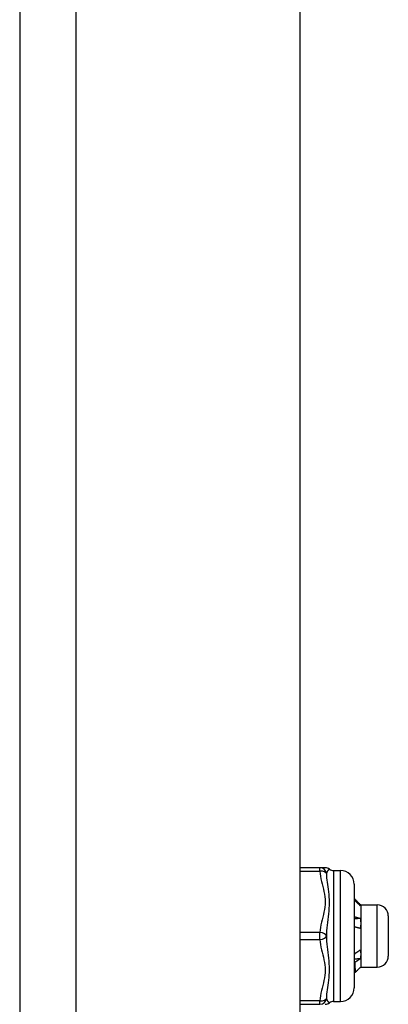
# Model space of a CAD drawing. Header units: inches. Extents: x 5 to 161, y 9 to 87.
# Tile 182 of 195: x 84.85 to 85.9, y 37.7 to 40.51. Entities that reach past the tile are written whole.
import ezdxf

# ---------------------------------------------------------------- set-up
doc = ezdxf.new("R2010")
doc.units = ezdxf.units.IN
doc.header["$MEASUREMENT"] = 0
doc.layers.add('Visible Edges(ANSI)', color=7, linetype='Continuous', lineweight=25)
doc.layers.add('Visible Tangent Edges(ANSI)', color=7, linetype='Continuous', lineweight=25)

msp = doc.modelspace()

# ---------------------------------------------------------------- linework, layer by layer
at = {"layer": 'Visible Edges(ANSI)'}
for p, q in [((84.8453, 62.5151), (84.8453, 21.0341)), ((85.6453, 62.5151), (85.6453, 21.0341)), ((85.7021, 38.0946), (85.6453, 38.0946)), ((85.7176, 38.0946), (85.7021, 38.0946)), ((85.7412, 38.0867), (85.7609, 38.0867)), ((85.8003, 38.0473), (85.8003, 37.752)), ((85.8174, 37.9894), (85.814, 37.9895)), ((85.8188, 37.9883), (85.8183, 37.9888)), ((85.8188, 37.9883), (85.8188, 37.9878)), ((85.8188, 37.9883), (85.8661, 37.9883)), ((85.8188, 37.9878), (85.8188, 37.9357)), ((85.8976, 37.9568), (85.8976, 37.8426)), ((85.8188, 37.9357), (85.8188, 37.8476)), ((85.8003, 37.8483), (85.8007, 37.8481)), ((85.8188, 37.8476), (85.8188, 37.8111)), ((85.8039, 37.7963), (85.8003, 37.7999)), ((85.8188, 37.8111), (85.8183, 37.8106)), ((85.8188, 37.8111), (85.8661, 37.8111)), ((85.6453, 37.7048), (85.7021, 37.7048)), ((85.7412, 37.7127), (85.7609, 37.7127))]:
    msp.add_line(p, q, dxfattribs=at)
at = {"layer": 'Visible Edges(ANSI)', "flags": 128}
for points in [[(85.8003, 38.0068), (85.801, 38.0061), (85.8017, 38.0054), (85.8024, 38.0046), (85.8031, 38.0039), (85.8038, 38.0032), (85.8046, 38.0025), (85.8053, 38.0018), (85.806, 38.001), (85.8067, 38.0003), (85.8074, 37.9996), (85.8081, 37.9989), (85.8088, 37.9981), (85.8096, 37.9974), (85.8103, 37.9967), (85.811, 37.996), (85.8117, 37.9952), (85.8124, 37.9945), (85.8131, 37.9938), (85.8139, 37.9931), (85.8146, 37.9923), (85.8153, 37.9916), (85.816, 37.9909), (85.8167, 37.9902), (85.8174, 37.9894)], [(85.8174, 37.9861), (85.8167, 37.9868), (85.816, 37.9875), (85.8153, 37.9882), (85.8146, 37.9889), (85.8139, 37.9896), (85.8131, 37.9903), (85.8124, 37.991), (85.8117, 37.9917), (85.811, 37.9923), (85.8103, 37.993), (85.8096, 37.9937), (85.8088, 37.9944), (85.8081, 37.9951), (85.8074, 37.9958), (85.8067, 37.9965), (85.806, 37.9972), (85.8053, 37.9979), (85.8046, 37.9986), (85.8038, 37.9993), (85.8031, 38), (85.8024, 38.0007), (85.8017, 38.0014), (85.801, 38.002), (85.8003, 38.0027)], [(85.8174, 37.9894), (85.8175, 37.9894), (85.8176, 37.9893), (85.8178, 37.9892), (85.8179, 37.9892), (85.8179, 37.9891), (85.818, 37.989), (85.8181, 37.9889), (85.8182, 37.9889), (85.8183, 37.9888), (85.8183, 37.9887), (85.8184, 37.9887), (85.8185, 37.9886), (85.8185, 37.9885), (85.8186, 37.9885), (85.8186, 37.9884), (85.8187, 37.9883), (85.8187, 37.9883), (85.8187, 37.9882), (85.8188, 37.9881), (85.8188, 37.988), (85.8188, 37.988), (85.8188, 37.9879), (85.8188, 37.9878), (85.8188, 37.9878)], [(85.8188, 37.9878), (85.8188, 37.9877), (85.8188, 37.9876), (85.8188, 37.9876), (85.8188, 37.9875), (85.8188, 37.9874), (85.8187, 37.9874), (85.8187, 37.9873), (85.8187, 37.9872), (85.8186, 37.9871), (85.8186, 37.9871), (85.8185, 37.987), (85.8185, 37.9869), (85.8184, 37.9869), (85.8183, 37.9868), (85.8183, 37.9867), (85.8182, 37.9867), (85.8181, 37.9866), (85.818, 37.9865), (85.8179, 37.9864), (85.8178, 37.9864), (85.8177, 37.9863), (85.8176, 37.9862), (85.8175, 37.9862), (85.8174, 37.9861)], [(85.8003, 37.9549), (85.801, 37.9547), (85.8017, 37.9545), (85.8024, 37.9543), (85.8031, 37.9541), (85.8038, 37.9539), (85.8046, 37.9538), (85.8053, 37.9536), (85.806, 37.9534), (85.8067, 37.9531), (85.8074, 37.9529), (85.8081, 37.9527), (85.8088, 37.9525), (85.8096, 37.9523), (85.8103, 37.9521), (85.811, 37.9519), (85.8117, 37.9517), (85.8124, 37.9515), (85.8131, 37.9513), (85.8139, 37.9511), (85.8146, 37.9508), (85.8153, 37.9506), (85.816, 37.9504), (85.8167, 37.9502), (85.8174, 37.95)], [(85.8174, 37.95), (85.8167, 37.9499), (85.816, 37.9498), (85.8153, 37.9497), (85.8146, 37.9497), (85.8139, 37.9496), (85.8131, 37.9495), (85.8124, 37.9495), (85.8117, 37.9494), (85.811, 37.9493), (85.8103, 37.9492), (85.8096, 37.9492), (85.8088, 37.9491), (85.8081, 37.949), (85.8074, 37.949), (85.8067, 37.9489), (85.806, 37.9488), (85.8053, 37.9487), (85.8046, 37.9487), (85.8038, 37.9486), (85.8031, 37.9485), (85.8024, 37.9485), (85.8017, 37.9484), (85.801, 37.9483), (85.8003, 37.9482)], [(85.8174, 37.95), (85.8175, 37.9494), (85.8176, 37.9488), (85.8178, 37.9482), (85.8179, 37.9476), (85.8179, 37.947), (85.818, 37.9464), (85.8181, 37.9458), (85.8182, 37.9452), (85.8183, 37.9446), (85.8183, 37.944), (85.8184, 37.9434), (85.8185, 37.9429), (85.8185, 37.9423), (85.8186, 37.9417), (85.8186, 37.9411), (85.8187, 37.9405), (85.8187, 37.9399), (85.8187, 37.9393), (85.8188, 37.9387), (85.8188, 37.9381), (85.8188, 37.9375), (85.8188, 37.9369), (85.8188, 37.9363), (85.8188, 37.9357)], [(85.8188, 37.9357), (85.8188, 37.9351), (85.8188, 37.9345), (85.8188, 37.9339), (85.8188, 37.9333), (85.8188, 37.9327), (85.8187, 37.9321), (85.8187, 37.9314), (85.8187, 37.9308), (85.8186, 37.9302), (85.8186, 37.9296), (85.8185, 37.929), (85.8185, 37.9284), (85.8184, 37.9278), (85.8183, 37.9272), (85.8183, 37.9266), (85.8182, 37.926), (85.8181, 37.9254), (85.818, 37.9248), (85.8179, 37.9242), (85.8178, 37.9236), (85.8177, 37.923), (85.8176, 37.9224), (85.8175, 37.9218), (85.8174, 37.9212)], [(85.8174, 37.9212), (85.8167, 37.9214), (85.816, 37.9216), (85.8153, 37.9218), (85.8146, 37.922), (85.8139, 37.9222), (85.8131, 37.9224), (85.8124, 37.9226), (85.8117, 37.9228), (85.811, 37.923), (85.8103, 37.9232), (85.8096, 37.9234), (85.8088, 37.9236), (85.8081, 37.9238), (85.8074, 37.924), (85.8067, 37.9242), (85.806, 37.9244), (85.8053, 37.9246), (85.8046, 37.9247), (85.8038, 37.9249), (85.8031, 37.9251), (85.8024, 37.9253), (85.8017, 37.9255), (85.801, 37.9257), (85.8003, 37.9258)], [(85.8003, 37.8617), (85.8003, 37.8611), (85.8003, 37.8605), (85.8003, 37.8599), (85.8003, 37.8594), (85.8004, 37.8588), (85.8004, 37.8582), (85.8004, 37.8576), (85.8004, 37.8571), (85.8004, 37.8565), (85.8004, 37.8559), (85.8005, 37.8553), (85.8005, 37.8548), (85.8005, 37.8542), (85.8005, 37.8537), (85.8005, 37.8531), (85.8006, 37.8525), (85.8006, 37.852), (85.8006, 37.8514), (85.8006, 37.8509), (85.8006, 37.8503), (85.8007, 37.8498), (85.8007, 37.8492), (85.8007, 37.8487), (85.8007, 37.8481)], [(85.8007, 37.8481), (85.8014, 37.8486), (85.8021, 37.8492), (85.8028, 37.8497), (85.8035, 37.8502), (85.8042, 37.8507), (85.8049, 37.8512), (85.8056, 37.8517), (85.8063, 37.8522), (85.807, 37.8527), (85.8077, 37.8532), (85.8084, 37.8537), (85.8091, 37.8542), (85.8098, 37.8547), (85.8105, 37.8552), (85.8112, 37.8557), (85.8119, 37.8562), (85.8126, 37.8567), (85.8132, 37.8572), (85.8139, 37.8577), (85.8146, 37.8582), (85.8153, 37.8587), (85.816, 37.8592), (85.8167, 37.8597), (85.8174, 37.8602)], [(85.8174, 37.8602), (85.8175, 37.8597), (85.8176, 37.8592), (85.8178, 37.8586), (85.8179, 37.8581), (85.8179, 37.8576), (85.818, 37.8571), (85.8181, 37.8566), (85.8182, 37.856), (85.8183, 37.8555), (85.8183, 37.855), (85.8184, 37.8545), (85.8185, 37.8539), (85.8185, 37.8534), (85.8186, 37.8529), (85.8186, 37.8524), (85.8187, 37.8518), (85.8187, 37.8513), (85.8187, 37.8508), (85.8188, 37.8503), (85.8188, 37.8497), (85.8188, 37.8492), (85.8188, 37.8487), (85.8188, 37.8481), (85.8188, 37.8476)], [(85.8188, 37.8476), (85.8188, 37.8471), (85.8188, 37.8465), (85.8188, 37.846), (85.8188, 37.8454), (85.8188, 37.8449), (85.8187, 37.8444), (85.8187, 37.8438), (85.8187, 37.8433), (85.8186, 37.8428), (85.8186, 37.8422), (85.8185, 37.8417), (85.8185, 37.8412), (85.8184, 37.8406), (85.8183, 37.8401), (85.8183, 37.8395), (85.8182, 37.839), (85.8181, 37.8385), (85.818, 37.8379), (85.8179, 37.8374), (85.8178, 37.8369), (85.8177, 37.8363), (85.8176, 37.8358), (85.8175, 37.8353), (85.8174, 37.8348)], [(85.8174, 37.8348), (85.8167, 37.8347), (85.816, 37.8346), (85.8153, 37.8346), (85.8146, 37.8345), (85.8139, 37.8345), (85.8131, 37.8344), (85.8124, 37.8343), (85.8117, 37.8343), (85.811, 37.8342), (85.8103, 37.8342), (85.8096, 37.8341), (85.8088, 37.834), (85.8081, 37.834), (85.8074, 37.8339), (85.8067, 37.8339), (85.806, 37.8338), (85.8053, 37.8338), (85.8046, 37.8337), (85.8038, 37.8336), (85.8031, 37.8336), (85.8024, 37.8335), (85.8017, 37.8335), (85.801, 37.8334), (85.8003, 37.8333)], [(85.8016, 37.8238), (85.8016, 37.8238), (85.8015, 37.8238), (85.8015, 37.8239), (85.8014, 37.8239), (85.8014, 37.8239), (85.8013, 37.8239), (85.8012, 37.824), (85.8012, 37.824), (85.8011, 37.824), (85.8011, 37.8241), (85.801, 37.8241), (85.801, 37.8241), (85.8009, 37.8242), (85.8008, 37.8242), (85.8008, 37.8242), (85.8007, 37.8242), (85.8007, 37.8243), (85.8006, 37.8243), (85.8006, 37.8243), (85.8005, 37.8244), (85.8004, 37.8244), (85.8004, 37.8244), (85.8003, 37.8245), (85.8003, 37.8245)], [(85.8174, 37.8348), (85.8168, 37.8343), (85.8161, 37.8339), (85.8155, 37.8334), (85.8148, 37.833), (85.8141, 37.8325), (85.8135, 37.8321), (85.8128, 37.8316), (85.8122, 37.8311), (85.8115, 37.8307), (85.8108, 37.8302), (85.8102, 37.8298), (85.8095, 37.8293), (85.8089, 37.8289), (85.8082, 37.8284), (85.8076, 37.8279), (85.8069, 37.8275), (85.8062, 37.827), (85.8056, 37.8266), (85.8049, 37.8261), (85.8043, 37.8256), (85.8036, 37.8252), (85.803, 37.8247), (85.8023, 37.8242), (85.8016, 37.8238)], [(85.8016, 37.8238), (85.8017, 37.8216), (85.8018, 37.8195), (85.8019, 37.8176), (85.802, 37.8156), (85.8021, 37.8138), (85.8022, 37.8121), (85.8023, 37.8104), (85.8024, 37.8088), (85.8025, 37.8073), (85.8026, 37.8059), (85.8027, 37.8046), (85.8028, 37.8034), (85.8029, 37.8023), (85.803, 37.8012), (85.8031, 37.8003), (85.8032, 37.7994), (85.8033, 37.7987), (85.8034, 37.7981), (85.8035, 37.7975), (85.8036, 37.7971), (85.8037, 37.7967), (85.8038, 37.7965), (85.8039, 37.7963), (85.804, 37.7963)], [(85.804, 37.7963), (85.8045, 37.7968), (85.8051, 37.7974), (85.8056, 37.798), (85.8062, 37.7985), (85.8068, 37.7991), (85.8073, 37.7997), (85.8079, 37.8002), (85.8085, 37.8008), (85.809, 37.8014), (85.8096, 37.8019), (85.8101, 37.8025), (85.8107, 37.8031), (85.8113, 37.8037), (85.8118, 37.8042), (85.8124, 37.8048), (85.8129, 37.8054), (85.8135, 37.8059), (85.8141, 37.8065), (85.8146, 37.8071), (85.8152, 37.8076), (85.8157, 37.8082), (85.8163, 37.8088), (85.8169, 37.8094), (85.8174, 37.8099)], [(85.8174, 37.8099), (85.8175, 37.81), (85.8175, 37.81), (85.8176, 37.81), (85.8176, 37.81), (85.8177, 37.8101), (85.8177, 37.8101), (85.8177, 37.8101), (85.8178, 37.8102), (85.8178, 37.8102), (85.8179, 37.8102), (85.8179, 37.8102), (85.8179, 37.8103), (85.818, 37.8103), (85.818, 37.8103), (85.818, 37.8103), (85.8181, 37.8104), (85.8181, 37.8104), (85.8181, 37.8104), (85.8182, 37.8105), (85.8182, 37.8105), (85.8182, 37.8105), (85.8183, 37.8105), (85.8183, 37.8106), (85.8183, 37.8106)]]:
    msp.add_lwpolyline(points, dxfattribs=at)
at = {"layer": 'Visible Edges(ANSI)'}
for centre, radius, start, end in [((85.7176, 38.0749), 0.0197, 53.1301, 90), ((85.7412, 38.1064), 0.0197, 233.1301, 270), ((85.7609, 38.0473), 0.0394, 0, 90), ((85.8661, 37.9568), 0.0315, 0, 90), ((85.8661, 37.8426), 0.0315, 270, 0), ((85.7609, 37.752), 0.0394, 270, 0), ((85.7176, 37.7245), 0.0197, 270, 306.8699), ((85.7412, 37.693), 0.0197, 90, 126.8699)]:
    msp.add_arc(centre, radius, start, end, dxfattribs=at)
at = {"layer": 'Visible Tangent Edges(ANSI)'}
for p, q in [((85.0063, 21.0341), (85.0063, 62.5151)), ((85.6453, 38.0847), (85.7021, 38.0847)), ((85.7021, 38.0847), (85.7021, 38.0946)), ((85.7412, 38.0867), (85.7412, 37.7127)), ((85.7609, 37.7127), (85.7609, 38.0867)), ((85.8661, 37.8111), (85.8661, 37.9883)), ((85.7021, 37.9095), (85.6453, 37.9095)), ((85.7021, 37.8898), (85.7021, 37.9095)), ((85.6453, 37.8898), (85.7021, 37.8898)), ((85.7021, 37.7146), (85.6453, 37.7146)), ((85.7021, 37.7048), (85.7021, 37.7146))]:
    msp.add_line(p, q, dxfattribs=at)
at = {"layer": 'Visible Tangent Edges(ANSI)', "flags": 128}
for points in [[(85.7021, 38.0847), (85.7028, 38.0773), (85.7038, 38.07), (85.7052, 38.0627), (85.7067, 38.0554), (85.7085, 38.0482), (85.7103, 38.0409), (85.7121, 38.0337), (85.7138, 38.0265), (85.7153, 38.0192), (85.7165, 38.0119), (85.7173, 38.0045), (85.7176, 37.9971), (85.7173, 37.9897), (85.7165, 37.9824), (85.7153, 37.9751), (85.7138, 37.9678), (85.7121, 37.9606), (85.7103, 37.9533), (85.7085, 37.9461), (85.7067, 37.9388), (85.7052, 37.9315), (85.7038, 37.9242), (85.7028, 37.9169), (85.7021, 37.9095)], [(85.7216, 38.0768), (85.7218, 38.0777), (85.722, 38.0786), (85.7222, 38.0795), (85.7225, 38.0804), (85.7228, 38.0813), (85.7232, 38.0821), (85.7236, 38.083), (85.724, 38.0837), (85.7244, 38.0845), (85.7248, 38.0852), (85.7253, 38.0859), (85.7257, 38.0866), (85.7262, 38.0872), (85.7267, 38.0877), (85.7271, 38.0883), (85.7275, 38.0887), (85.7279, 38.0892), (85.7283, 38.0895), (85.7286, 38.0899), (85.7289, 38.0901), (85.7291, 38.0903), (85.7293, 38.0905), (85.7294, 38.0906), (85.7294, 38.0906)], [(85.7216, 37.8997), (85.722, 37.9072), (85.7225, 37.9149), (85.7232, 37.9226), (85.724, 37.9305), (85.7248, 37.9384), (85.7257, 37.9464), (85.7267, 37.9545), (85.7275, 37.9626), (85.7283, 37.9707), (85.7289, 37.9789), (85.7293, 37.9871), (85.7294, 37.9952), (85.7293, 38.0032), (85.7289, 38.011), (85.7283, 38.0185), (85.7275, 38.0259), (85.7266, 38.033), (85.7257, 38.0399), (85.7248, 38.0465), (85.724, 38.053), (85.7232, 38.0592), (85.7225, 38.0652), (85.722, 38.0711), (85.7216, 38.0768)], [(85.7216, 37.7226), (85.722, 37.7282), (85.7225, 37.7341), (85.7232, 37.7402), (85.724, 37.7464), (85.7248, 37.7529), (85.7257, 37.7595), (85.7267, 37.7664), (85.7275, 37.7735), (85.7283, 37.7809), (85.7289, 37.7884), (85.7293, 37.7963), (85.7294, 37.8042), (85.7293, 37.8123), (85.7289, 37.8205), (85.7283, 37.8287), (85.7275, 37.8368), (85.7266, 37.8449), (85.7257, 37.853), (85.7248, 37.861), (85.724, 37.8689), (85.7232, 37.8767), (85.7225, 37.8845), (85.722, 37.8921), (85.7216, 37.8997)], [(85.7021, 37.8898), (85.7028, 37.8825), (85.7038, 37.8751), (85.7052, 37.8678), (85.7067, 37.8605), (85.7085, 37.8533), (85.7103, 37.8461), (85.7121, 37.8389), (85.7138, 37.8316), (85.7153, 37.8243), (85.7165, 37.817), (85.7173, 37.8097), (85.7176, 37.8023), (85.7173, 37.7949), (85.7165, 37.7875), (85.7153, 37.7802), (85.7138, 37.7729), (85.7121, 37.7657), (85.7103, 37.7585), (85.7085, 37.7512), (85.7067, 37.744), (85.7052, 37.7367), (85.7038, 37.7293), (85.7028, 37.722), (85.7021, 37.7146)], [(85.7294, 37.7087), (85.7294, 37.7088), (85.7293, 37.7089), (85.7291, 37.709), (85.7289, 37.7092), (85.7286, 37.7095), (85.7283, 37.7098), (85.7279, 37.7102), (85.7275, 37.7106), (85.7271, 37.7111), (85.7266, 37.7116), (85.7262, 37.7122), (85.7257, 37.7128), (85.7253, 37.7134), (85.7248, 37.7141), (85.7244, 37.7148), (85.724, 37.7156), (85.7236, 37.7164), (85.7232, 37.7172), (85.7228, 37.7181), (85.7225, 37.7189), (85.7222, 37.7198), (85.722, 37.7207), (85.7218, 37.7216), (85.7216, 37.7226)]]:
    msp.add_lwpolyline(points, dxfattribs=at)
at = {"layer": 'Visible Tangent Edges(ANSI)'}
for centre, major_axis, ratio, start_param, end_param in [((85.7021, 38.0749), (0, 0.0197), 0.998428, 4.809173, 6.283185), ((85.7021, 38.0749), (0.0196, 0.0013), 0.499214, 0.064433, 1.538445), ((85.7021, 37.8997), (0.0196, -0.0013), 0.499214, 0.129136, 1.603148), ((85.7021, 37.8997), (0.0196, 0.0013), 0.499214, 4.680038, 6.15405), ((85.7021, 37.7245), (0, -0.0197), 0.998428, 0, 1.474012), ((85.7021, 37.7245), (0.0196, -0.0013), 0.499214, 4.74474, 6.218752)]:
    msp.add_ellipse(centre, major_axis=major_axis, ratio=ratio, start_param=start_param, end_param=end_param, dxfattribs=at)

doc.saveas('drawing.dxf')
